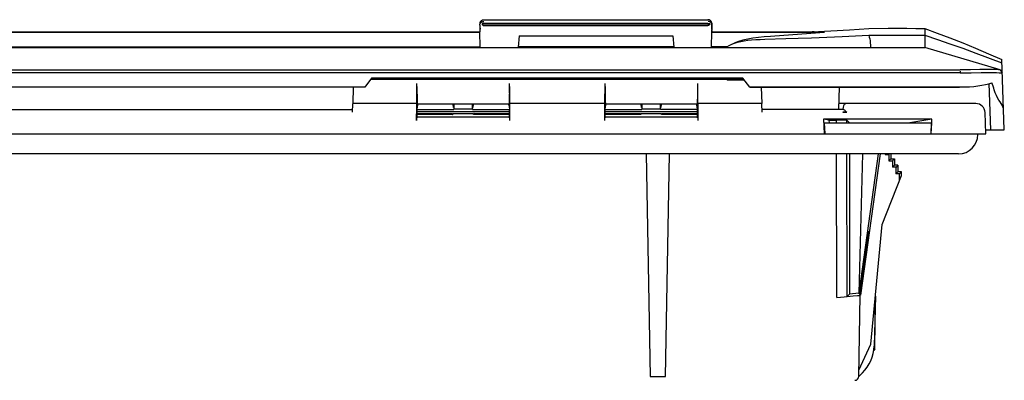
# Model space of a CAD drawing. Header units: inches. Extents: x 0 to 39.3, y 0 to 30.4.
# Tile 10 of 39: x 13.9 to 18.9, y 6.1 to 7.9. Entities that reach past the tile are written whole.
import ezdxf

# ---------------------------------------------------------------- set-up
doc = ezdxf.new("R2010")
doc.units = ezdxf.units.IN
doc.header["$LTSCALE"] = 2.160714
doc.header["$MEASUREMENT"] = 0
doc.layers.get('0').update_dxf_attribs({"linetype": 'CONTINUOUS'})

msp = doc.modelspace()

# ---------------------------------------------------------------- linework, layer by layer
at = {"color": 7, "linetype": 'Continuous'}
for p, q in [((16.2406, 7.8809), (16.2407, 7.8829)), ((16.2406, 7.8807), (16.2406, 7.8809)), ((16.2406, 7.8807), (16.2406, 7.8564)), ((16.2406, 7.8807), (16.241, 7.8768)), ((16.2407, 7.8829), (16.2417, 7.8905)), ((16.2524, 7.8881), (17.4099, 7.8881)), ((16.2587, 7.9083), (16.2614, 7.9085)), ((17.4013, 7.8897), (16.261, 7.8897)), ((16.2612, 7.8789), (17.4011, 7.8789)), ((16.2614, 7.9085), (17.4009, 7.9085)), ((17.4035, 7.9083), (17.4009, 7.9085)), ((17.4206, 7.8905), (17.4216, 7.8829)), ((17.4212, 7.8768), (17.4217, 7.8807)), ((17.4217, 7.8809), (17.4216, 7.8829)), ((17.4217, 7.8807), (17.4217, 7.8809)), ((17.4217, 7.8807), (17.4217, 7.8564)), ((16.2406, 7.8564), (16.2412, 7.8478)), ((16.2408, 7.8538), (16.2408, 7.8468)), ((16.2431, 7.7675), (16.2412, 7.8478)), ((16.4403, 7.826), (16.4352, 7.769)), ((16.4403, 7.826), (17.222, 7.826)), ((17.222, 7.826), (17.227, 7.769)), ((17.4192, 7.7675), (17.4211, 7.8478)), ((17.4211, 7.8478), (17.4217, 7.8564)), ((17.4215, 7.8538), (17.4215, 7.8468)), ((15.6552, 7.5649), (12.1016, 7.5649)), ((15.5969, 7.5649), (15.594, 7.4821)), ((15.6902, 7.6106), (15.6894, 7.6112)), ((17.5784, 7.6106), (15.6902, 7.6106)), ((15.9198, 7.4821), (15.9211, 7.5833)), ((16.3908, 7.5833), (16.3921, 7.4821)), ((16.8765, 7.4821), (16.8778, 7.5833)), ((17.3475, 7.5833), (17.3488, 7.4821)), ((17.4979, 7.6063), (17.4983, 7.6033)), ((17.5829, 7.6047), (17.4983, 7.6049)), ((17.4983, 7.6033), (17.584, 7.6033)), ((17.6134, 7.5649), (17.5784, 7.6106)), ((18.6815, 7.5661), (17.6134, 7.5649)), ((17.6134, 7.5649), (18.6815, 7.5655)), ((17.6717, 7.565), (17.6746, 7.4821)), ((15.5924, 7.4374), (15.5939, 7.4806)), ((15.9198, 7.4821), (15.594, 7.4821)), ((15.9178, 7.4654), (15.9177, 7.3953)), ((15.9183, 7.4806), (15.9198, 7.4821)), ((15.9237, 7.4761), (15.9203, 7.4541)), ((15.9237, 7.4761), (15.9237, 7.4782)), ((16.1085, 7.4782), (15.9237, 7.4782)), ((16.3882, 7.4782), (16.2034, 7.4782)), ((16.3882, 7.4761), (16.3882, 7.4782)), ((16.3882, 7.4761), (16.3916, 7.4541)), ((16.8765, 7.4821), (16.3921, 7.4821)), ((16.3921, 7.4821), (16.3936, 7.4806)), ((16.3942, 7.3953), (16.3941, 7.4654)), ((16.8745, 7.4654), (16.8744, 7.3953)), ((16.875, 7.4806), (16.8765, 7.4821)), ((16.8804, 7.4761), (16.877, 7.4541)), ((17.0652, 7.4782), (16.8804, 7.4782)), ((16.8804, 7.4761), (16.8804, 7.4782)), ((17.3449, 7.4782), (17.1601, 7.4782)), ((17.3449, 7.4761), (17.3449, 7.4782)), ((17.3483, 7.4541), (17.3449, 7.4761)), ((17.6746, 7.4821), (17.3488, 7.4821)), ((17.3488, 7.4821), (17.3503, 7.4806)), ((17.3509, 7.3953), (17.3508, 7.4654)), ((17.6762, 7.4374), (17.6747, 7.4806)), ((18.7638, 7.4821), (18.0678, 7.4821)), ((18.0884, 7.4631), (18.088, 7.4526)), ((12.1638, 7.4526), (15.593, 7.4526)), ((15.9183, 7.4106), (15.9237, 7.4133)), ((15.9198, 7.434), (15.9198, 7.4354)), ((15.9237, 7.4133), (15.9205, 7.4149)), ((16.3882, 7.4133), (15.9237, 7.4133)), ((16.3914, 7.4149), (16.3882, 7.4133)), ((16.3882, 7.4133), (16.3936, 7.4106)), ((16.3921, 7.434), (16.3921, 7.4354)), ((16.875, 7.4106), (16.8804, 7.4133)), ((16.8765, 7.434), (16.8765, 7.4354)), ((16.8804, 7.4133), (16.8772, 7.4149)), ((17.3449, 7.4133), (16.8804, 7.4133)), ((17.3481, 7.4149), (17.3449, 7.4133)), ((17.3449, 7.4133), (17.3503, 7.4106)), ((17.3488, 7.434), (17.3488, 7.4354)), ((18.0899, 7.4526), (17.6756, 7.4526)), ((18.1072, 7.4382), (18.0875, 7.4374)), ((18.8146, 7.3286), (18.811, 7.4364)), ((18.4875, 7.4022), (17.9883, 7.4022)), ((18.0184, 7.3973), (17.9883, 7.4022)), ((17.9883, 7.4022), (17.9921, 7.3286)), ((17.9923, 7.3837), (18.5369, 7.3837)), ((17.9923, 7.3837), (17.9951, 7.3286)), ((18.0184, 7.3973), (18.0553, 7.3973)), ((18.0192, 7.3837), (18.0184, 7.3973)), ((18.0554, 7.3837), (18.0553, 7.3973)), ((18.1077, 7.3837), (18.1077, 7.3968)), ((18.1209, 7.3837), (18.1077, 7.3968)), ((18.5407, 7.4022), (18.4285, 7.3837)), ((18.5369, 7.3837), (18.5341, 7.3286)), ((9.7626, 7.3286), (17.9942, 7.3286)), ((17.9951, 7.3286), (18.8146, 7.3286)), ((18.7741, 7.3286), (18.7741, 7.3246)), ((18.6756, 7.2262), (9.0811, 7.2262)), ((17.087, 7.2262), (17.1067, 6.0943)), ((17.1855, 6.0943), (17.2052, 7.2262)), ((18.057, 6.496), (18.0557, 7.2262)), ((18.1091, 6.501), (18.108, 7.2262)), ((18.1208, 7.2262), (18.1205, 6.5134)), ((18.2662, 7.2262), (18.1681, 6.5172)), ((18.1869, 7.2262), (18.1681, 6.5175)), ((18.2765, 7.2262), (18.1764, 6.5079)), ((18.3066, 7.2262), (18.3026, 7.2222)), ((18.3026, 7.2262), (18.3026, 7.2222)), ((18.3026, 7.2222), (18.321, 7.2222)), ((18.321, 7.2222), (18.321, 7.19)), ((18.3249, 7.2262), (18.322, 7.2233)), ((18.3312, 7.2262), (18.3312, 7.2002)), ((18.3312, 7.2002), (18.321, 7.19)), ((18.321, 7.19), (18.3393, 7.19)), ((18.3312, 7.2002), (18.3495, 7.2002)), ((18.3393, 7.19), (18.3393, 7.1577)), ((18.3495, 7.1679), (18.3393, 7.1577)), ((18.3495, 7.2002), (18.3403, 7.191)), ((18.3495, 7.2002), (18.3495, 7.1679)), ((18.3678, 7.1679), (18.3495, 7.1679)), ((18.3678, 7.1679), (18.3587, 7.1587)), ((18.3678, 7.1679), (18.3678, 7.1356)), ((18.2878, 6.867), (18.3862, 7.1157)), ((18.3577, 7.1577), (18.3393, 7.1577)), ((18.3577, 7.1577), (18.3577, 7.1254)), ((18.3678, 7.1356), (18.3577, 7.1254)), ((18.376, 7.1254), (18.3577, 7.1254)), ((18.3862, 7.1356), (18.3678, 7.1356)), ((18.3761, 7.0902), (18.376, 7.1254)), ((18.377, 7.1264), (18.3862, 7.1356)), ((18.3862, 7.1157), (18.3862, 7.1356)), ((18.2302, 6.2577), (18.2878, 6.867)), ((18.1707, 6.5145), (18.1912, 6.6614)), ((18.174, 6.511), (18.1947, 6.6614)), ((18.1091, 6.501), (18.1205, 6.5134)), ((18.1681, 6.5175), (18.1205, 6.5134)), ((18.1681, 6.5176), (18.1681, 6.5172)), ((18.1681, 6.5172), (18.174, 6.511)), ((18.057, 6.496), (18.0935, 6.4992)), ((18.0935, 6.4992), (18.1407, 6.5036)), ((18.1407, 6.5036), (18.1625, 6.5057)), ((18.1681, 6.094), (18.1753, 6.5073)), ((18.174, 6.511), (18.1759, 6.5083)), ((18.2534, 6.5032), (18.2463, 6.2481)), ((18.2493, 6.235), (18.2541, 6.5107)), ((18.1687, 6.1258), (18.2302, 6.2577)), ((18.2493, 6.235), (18.2444, 6.2264)), ((18.1867, 6.1124), (18.1681, 6.0942)), ((17.1067, 6.0943), (17.1855, 6.0943))]:
    msp.add_line(p, q, dxfattribs=at)
at = {"color": 6, "linetype": 'Continuous'}
for p, q in [((16.2408, 7.8429), (9.7632, 7.8429)), ((9.8248, 7.8468), (16.2408, 7.8468)), ((17.4211, 7.8468), (17.932, 7.8468)), ((17.9936, 7.8429), (17.4215, 7.8429)), ((17.7878, 7.8286), (17.7191, 7.8235)), ((17.9936, 7.8429), (17.7878, 7.8286)), ((17.7973, 7.8124), (17.8599, 7.8143)), ((17.8599, 7.8143), (17.9285, 7.8168)), ((17.9285, 7.8168), (18.0842, 7.8232)), ((17.932, 7.8468), (18.0261, 7.8516)), ((18.0261, 7.8516), (18.1217, 7.857)), ((18.0842, 7.8232), (18.2189, 7.8293)), ((18.1217, 7.857), (18.2189, 7.8632)), ((18.5044, 7.8632), (18.5044, 7.7675)), ((9.2524, 7.7675), (18.5044, 7.7675)), ((10.2598, 7.7702), (16.2432, 7.7702)), ((13.9217, 7.7702), (13.9218, 7.7675)), ((17.227, 7.7702), (16.4352, 7.7702)), ((17.497, 7.7702), (17.4191, 7.7702)), ((17.6897, 7.8094), (17.7973, 7.8124)), ((18.8868, 7.6528), (18.5044, 7.7675)), ((18.7632, 7.739), (18.8967, 7.6893)), ((18.9087, 7.3483), (18.8961, 7.706)), ((9.0725, 7.6528), (18.6843, 7.6528)), ((18.6841, 7.6376), (9.0727, 7.6376)), ((18.6842, 7.6462), (18.6841, 7.6391)), ((18.8868, 7.6528), (18.8985, 7.6376)), ((18.8967, 7.638), (18.8985, 7.6376)), ((15.6902, 7.6106), (15.6552, 7.5649)), ((15.7702, 7.605), (15.6858, 7.6049)), ((16.1485, 7.6051), (15.8051, 7.6047)), ((16.1486, 7.6063), (16.1634, 7.6063)), ((16.5068, 7.6048), (16.1634, 7.605)), ((16.5068, 7.6037), (16.5067, 7.6048)), ((16.5354, 7.6061), (16.5417, 7.6064)), ((16.5417, 7.6054), (16.5416, 7.6064)), ((16.7269, 7.605), (16.5417, 7.6049)), ((17.1052, 7.6051), (16.7618, 7.6047)), ((17.1052, 7.6037), (17.1051, 7.6051)), ((17.1052, 7.6063), (17.1201, 7.6063)), ((17.4635, 7.6048), (17.1201, 7.605)), ((17.4921, 7.6061), (17.4983, 7.6064)), ((17.5792, 7.6112), (17.5784, 7.6106)), ((18.0668, 7.4533), (18.0707, 7.5654)), ((18.6815, 7.5664), (18.6866, 7.5664)), ((18.8308, 7.5837), (18.839, 7.3483)), ((16.1073, 7.4615), (16.1048, 7.4785)), ((16.1085, 7.4801), (16.1089, 7.4545)), ((16.1085, 7.4801), (16.2034, 7.4801)), ((16.203, 7.4545), (16.2034, 7.4801)), ((16.2071, 7.4785), (16.2046, 7.4615)), ((17.0639, 7.4615), (17.0615, 7.4785)), ((17.0652, 7.4801), (17.1601, 7.4801)), ((17.0652, 7.4801), (17.0656, 7.4545)), ((17.1597, 7.4545), (17.1601, 7.4801)), ((17.1637, 7.4785), (17.1613, 7.4615)), ((15.9198, 7.4412), (16.3921, 7.4412)), ((15.9203, 7.4514), (16.1087, 7.4514)), ((15.9205, 7.4322), (16.1007, 7.4322)), ((16.1028, 7.427), (15.9205, 7.427)), ((16.2067, 7.4304), (16.1052, 7.4304)), ((16.1089, 7.4545), (16.1087, 7.4514)), ((16.1089, 7.4545), (16.203, 7.4545)), ((16.203, 7.4545), (16.2032, 7.4514)), ((16.2032, 7.4514), (16.3916, 7.4514)), ((16.3914, 7.427), (16.2091, 7.427)), ((16.2112, 7.4322), (16.3921, 7.4322)), ((16.8765, 7.4514), (17.0654, 7.4514)), ((16.8765, 7.4412), (17.3488, 7.4412)), ((16.8772, 7.4322), (17.0573, 7.4322)), ((17.0595, 7.427), (16.8772, 7.427)), ((17.1634, 7.4304), (17.0618, 7.4304)), ((17.0656, 7.4545), (17.0654, 7.4514)), ((17.0656, 7.4545), (17.1597, 7.4545)), ((17.1597, 7.4545), (17.1599, 7.4514)), ((17.3483, 7.4514), (17.1599, 7.4514)), ((17.3488, 7.427), (17.1657, 7.427)), ((17.1679, 7.4322), (17.3488, 7.4322)), ((18.8139, 7.3483), (18.9087, 7.3483))]:
    msp.add_line(p, q, dxfattribs=at)
at = {"color": 7, "linetype": 'Continuous'}
for points in [[(16.2407, 7.8829), (16.2408, 7.8834), (16.2413, 7.8858), (16.2422, 7.8881), (16.2433, 7.8903), (16.2448, 7.8924), (16.2465, 7.8942), (16.2484, 7.8958), (16.2505, 7.8972), (16.2528, 7.8983), (16.2552, 7.899), (16.2577, 7.8995), (16.2603, 7.8997)], [(16.241, 7.8768), (16.2411, 7.8758), (16.2412, 7.8744), (16.2413, 7.8726), (16.2414, 7.8705), (16.2415, 7.8682), (16.2416, 7.8655), (16.2417, 7.8628), (16.2418, 7.8598)], [(16.2417, 7.8905), (16.2417, 7.8912), (16.2419, 7.892), (16.242, 7.8928), (16.2423, 7.8938), (16.2426, 7.8949), (16.243, 7.896), (16.2436, 7.8973), (16.2443, 7.8986), (16.2451, 7.8999), (16.246, 7.9012), (16.2472, 7.9025), (16.2485, 7.9037), (16.2501, 7.9049), (16.2519, 7.9061), (16.2539, 7.907), (16.2562, 7.9078), (16.2587, 7.9083)], [(16.2524, 7.8881), (16.2523, 7.8873), (16.2523, 7.8865), (16.2524, 7.8857), (16.2526, 7.8849), (16.2529, 7.8841), (16.2533, 7.8834), (16.2537, 7.8827), (16.2541, 7.8821), (16.2546, 7.8816), (16.2552, 7.8811), (16.2557, 7.8806), (16.2563, 7.8802), (16.2569, 7.8799), (16.2575, 7.8796), (16.2581, 7.8794), (16.2587, 7.8792), (16.2594, 7.8791), (16.26, 7.879), (16.2606, 7.8789), (16.2612, 7.8789)], [(16.261, 7.8897), (16.2595, 7.8897), (16.258, 7.8895), (16.2566, 7.8893), (16.2551, 7.889), (16.2537, 7.8886), (16.2524, 7.8881)], [(17.4099, 7.8881), (17.41, 7.8873), (17.41, 7.8865), (17.4098, 7.8857), (17.4096, 7.8849), (17.4094, 7.8841), (17.409, 7.8834), (17.4086, 7.8827), (17.4082, 7.8821), (17.4077, 7.8816), (17.4071, 7.8811), (17.4066, 7.8806), (17.406, 7.8802), (17.4054, 7.8799), (17.4048, 7.8796), (17.4042, 7.8794), (17.4036, 7.8792), (17.4029, 7.8791), (17.4023, 7.879), (17.4017, 7.8789), (17.4011, 7.8789)], [(17.4013, 7.8897), (17.4028, 7.8897), (17.4043, 7.8895), (17.4057, 7.8893), (17.4072, 7.889), (17.4085, 7.8886), (17.4099, 7.8881)], [(17.4216, 7.8829), (17.4215, 7.8834), (17.421, 7.8858), (17.4201, 7.8881), (17.419, 7.8903), (17.4175, 7.8924), (17.4158, 7.8942), (17.4139, 7.8958), (17.4118, 7.8972), (17.4095, 7.8983), (17.4071, 7.899), (17.4046, 7.8995), (17.402, 7.8997)], [(17.4206, 7.8905), (17.4205, 7.8912), (17.4204, 7.892), (17.4202, 7.8928), (17.42, 7.8938), (17.4197, 7.8949), (17.4192, 7.8961), (17.4187, 7.8973), (17.418, 7.8986), (17.4172, 7.8999), (17.4162, 7.9012), (17.4151, 7.9025), (17.4137, 7.9038), (17.4122, 7.905), (17.4104, 7.9061), (17.4083, 7.907), (17.4061, 7.9078), (17.4035, 7.9083)], [(17.4205, 7.8598), (17.4206, 7.8628), (17.4207, 7.8655), (17.4207, 7.8682), (17.4208, 7.8705), (17.4209, 7.8726), (17.421, 7.8744), (17.4211, 7.8758), (17.4212, 7.8768)], [(15.9209, 7.5684), (15.9209, 7.5536), (15.921, 7.5387), (15.9212, 7.5245), (15.9214, 7.5115), (15.9218, 7.5002), (15.9222, 7.4909), (15.9226, 7.4839), (15.9231, 7.4797), (15.9237, 7.4782)], [(16.391, 7.5685), (16.391, 7.5537), (16.3909, 7.5389), (16.3907, 7.5246), (16.3905, 7.5116), (16.3901, 7.5001), (16.3897, 7.4908), (16.3893, 7.4839), (16.3888, 7.4797), (16.3882, 7.4782)], [(16.8776, 7.5684), (16.8776, 7.5536), (16.8777, 7.5387), (16.8779, 7.5245), (16.8781, 7.5115), (16.8785, 7.5002), (16.8789, 7.4909), (16.8793, 7.4839), (16.8798, 7.4797), (16.8804, 7.4782)], [(17.3476, 7.5685), (17.3477, 7.5537), (17.3476, 7.5389), (17.3474, 7.5246), (17.3472, 7.5116), (17.3468, 7.5001), (17.3464, 7.4908), (17.346, 7.4839), (17.3455, 7.4797), (17.3449, 7.4782)], [(18.1006, 7.4367), (18.0941, 7.4371), (18.0908, 7.4373), (18.0875, 7.4374)], [(18.0899, 7.4526), (18.0917, 7.4521), (18.094, 7.4508), (18.0968, 7.4486), (18.0999, 7.4457)], [(18.0999, 7.4457), (18.1034, 7.4422), (18.1072, 7.4382)], [(18.1072, 7.4364), (18.1039, 7.4365), (18.1006, 7.4367)], [(18.1625, 6.5057), (18.1696, 6.5065), (18.1738, 6.507), (18.1753, 6.5073)]]:
    msp.add_lwpolyline(points, dxfattribs=at)
at = {"color": 6, "linetype": 'Continuous'}
for points in [[(18.2189, 7.8633), (18.3175, 7.8647), (18.3656, 7.865), (18.4127, 7.865), (18.459, 7.8644), (18.5044, 7.8632)], [(17.7191, 7.8235), (17.6875, 7.8208), (17.6579, 7.8176), (17.63, 7.8139), (17.6039, 7.8093), (17.5794, 7.8037), (17.5566, 7.797), (17.5353, 7.7891)], [(17.9936, 7.8429), (17.9423, 7.8461), (17.932, 7.8468)], [(18.2189, 7.8294), (18.3163, 7.8302), (18.3643, 7.8304), (18.4116, 7.8303), (18.4583, 7.83), (18.5044, 7.8294)], [(18.2189, 7.8293), (18.222, 7.8204), (18.2243, 7.8109), (18.2258, 7.8008), (18.2268, 7.7901), (18.2277, 7.7791), (18.2283, 7.7675)], [(18.5044, 7.8632), (18.5678, 7.8408), (18.632, 7.8164), (18.6969, 7.7905), (18.7626, 7.7632), (18.829, 7.7349), (18.8961, 7.706)], [(18.5044, 7.8293), (18.5681, 7.8083), (18.6324, 7.7861), (18.6975, 7.763), (18.7632, 7.739)], [(17.497, 7.7702), (17.5094, 7.7774), (17.5227, 7.7838), (17.5353, 7.7891)], [(17.528, 7.786), (17.5368, 7.7894), (17.5519, 7.7942), (17.568, 7.7982), (17.5851, 7.8014), (17.6035, 7.804), (17.6231, 7.8059), (17.644, 7.8074), (17.6661, 7.8085), (17.6897, 7.8094)], [(18.6841, 7.6376), (18.712, 7.638), (18.7395, 7.6385)], [(18.7361, 7.6537), (18.7106, 7.6531), (18.6843, 7.6528)], [(18.8793, 7.6537), (18.8705, 7.6544), (18.8586, 7.655), (18.8438, 7.6554), (18.8264, 7.6556), (18.8067, 7.6554), (18.7848, 7.655), (18.7361, 7.6537)], [(18.7395, 7.6385), (18.7914, 7.6397), (18.8147, 7.6401), (18.8357, 7.6403), (18.8542, 7.6401)], [(18.8542, 7.6401), (18.8698, 7.6397), (18.8822, 7.6391), (18.8912, 7.6385), (18.8967, 7.638)], [(18.8868, 7.6528), (18.8847, 7.6531), (18.8793, 7.6537)], [(15.7702, 7.6064), (15.7767, 7.6061), (15.7829, 7.606), (15.7889, 7.606)], [(15.7889, 7.606), (15.7946, 7.606), (15.8, 7.6062), (15.8051, 7.6064)], [(16.5068, 7.6064), (16.5121, 7.6062), (16.5177, 7.606), (16.5234, 7.606)], [(16.5234, 7.606), (16.5293, 7.606), (16.5354, 7.6061)], [(16.7269, 7.6064), (16.7334, 7.6061), (16.7396, 7.606), (16.7456, 7.606)], [(16.7456, 7.606), (16.7513, 7.606), (16.7567, 7.6062), (16.7618, 7.6064)], [(17.4635, 7.6064), (17.4688, 7.6062), (17.4744, 7.606), (17.4801, 7.606), (17.486, 7.606), (17.4921, 7.6061)], [(18.8926, 7.4823), (18.8872, 7.4902), (18.8813, 7.4998), (18.8748, 7.511), (18.8685, 7.5236), (18.8627, 7.5369), (18.8577, 7.5511)], [(16.1007, 7.4322), (16.101, 7.4306), (16.1013, 7.4293), (16.1017, 7.4283), (16.102, 7.4276), (16.1024, 7.4271), (16.1028, 7.427)], [(16.1028, 7.427), (16.1032, 7.4271), (16.1036, 7.4274), (16.1039, 7.4278), (16.1043, 7.4285), (16.1047, 7.4293), (16.1052, 7.4304)], [(16.2091, 7.427), (16.2087, 7.4271), (16.2083, 7.4274), (16.2079, 7.4279), (16.2076, 7.4285), (16.2072, 7.4294), (16.2067, 7.4304)], [(16.2112, 7.4322), (16.2109, 7.4307), (16.2106, 7.4293), (16.2103, 7.4283), (16.2099, 7.4276), (16.2095, 7.4271), (16.2091, 7.427)], [(17.0573, 7.4322), (17.0577, 7.4306), (17.058, 7.4293), (17.0583, 7.4283), (17.0587, 7.4276), (17.0591, 7.4271), (17.0595, 7.427)], [(17.0595, 7.427), (17.0599, 7.4271), (17.0603, 7.4274), (17.0606, 7.4278), (17.061, 7.4285), (17.0614, 7.4293), (17.0618, 7.4304)], [(17.1657, 7.427), (17.1654, 7.4271), (17.165, 7.4274), (17.1646, 7.4279), (17.1642, 7.4285), (17.1638, 7.4294), (17.1634, 7.4304)], [(17.1679, 7.4322), (17.1676, 7.4307), (17.1673, 7.4293), (17.167, 7.4283), (17.1666, 7.4276), (17.1662, 7.4271), (17.1657, 7.427)]]:
    msp.add_lwpolyline(points, dxfattribs=at)
at = {"color": 7, "linetype": 'Continuous'}
for centre, radius, start, end in [((18.1081, 7.4624), 0.0197, 90.0001, 178.1), ((18.7638, 7.4349), 0.0472, 1.9, 90), ((18.6756, 7.3246), 0.0984, 270, 360), ((18.0495, 6.2536), 0.1969, 314.2, 358.4), ((18.1484, 6.0943), 0.0197, 270, 359)]:
    msp.add_arc(centre, radius, start, end, dxfattribs=at)
at = {"color": 6, "linetype": 'Continuous'}
for centre, major_axis, ratio, start_param, end_param in [((18.684, 7.6314), (0.2147, -0.0009), 0.303125, -1.557658, -0.718863), ((18.6996, 7.1888), (-0.0239, 0.5972), 0.358967, -0.93328, -0.853159), ((18.6905, 7.4477), (0.2147, -0.0024), 0.500431, 0.02316, 0.349758)]:
    msp.add_ellipse(centre, major_axis=major_axis, ratio=ratio, start_param=start_param, end_param=end_param, dxfattribs=at)
at = {"color": 7, "linetype": 'Continuous'}
for centre, major_axis, ratio, start_param, end_param in [((15.9184, 7.4649), (0, 0.0157), 0.034921, 0.034907, 1.537635), ((16.3935, 7.4649), (0, 0.0157), 0.034921, -1.537635, -0.034907), ((16.875, 7.4649), (0, 0.0157), 0.034921, 0.034907, 1.537635), ((17.3502, 7.4649), (0, 0.0157), 0.034921, -1.537635, -0.034907), ((15.9205, 7.4354), (0, 0.0191), 0.034921, 0.226893, 1.570796), ((15.9205, 7.434), (0, 0.0191), 0.034921, -4.712389, -3.159046), ((16.3914, 7.434), (0, 0.0191), 0.034921, -3.124139, -1.570796), ((16.3914, 7.4354), (0, 0.0191), 0.034921, -1.570796, -0.226893), ((16.8772, 7.4354), (0, 0.0191), 0.034921, 0.226893, 1.570796), ((16.8772, 7.434), (0, 0.0191), 0.034921, -4.712389, -3.159046), ((17.3481, 7.434), (0, 0.0191), 0.034921, -3.124139, -1.570796), ((17.3481, 7.4354), (0, 0.0191), 0.034921, -1.570796, -0.226893), ((15.9183, 7.3948), (0, 0.0157), 0.034921, 0.017453, 1.537635), ((16.3936, 7.3948), (0, 0.0157), 0.034921, -1.537635, -0.017453), ((16.875, 7.3948), (0, 0.0157), 0.034921, 0.017453, 1.537635), ((17.3503, 7.3948), (0, 0.0157), 0.034921, -1.537635, -0.017453), ((18.0554, 7.3968), (0.0524, 0), 0.008875, 0.008875, 1.571077), ((18.4873, 7.3994), (0.325, 0), 0.008724, 1.405678, 1.569986), ((18.5017, 6.9648), (0.1959, 3.8779), 0.004375, -1.476621, -1.457531), ((18.1894, 6.6357), (0.0273, 0.1969), 0.008644, 4.844489, 7.724283)]:
    msp.add_ellipse(centre, major_axis=major_axis, ratio=ratio, start_param=start_param, end_param=end_param, dxfattribs=at)

doc.saveas('drawing.dxf')
